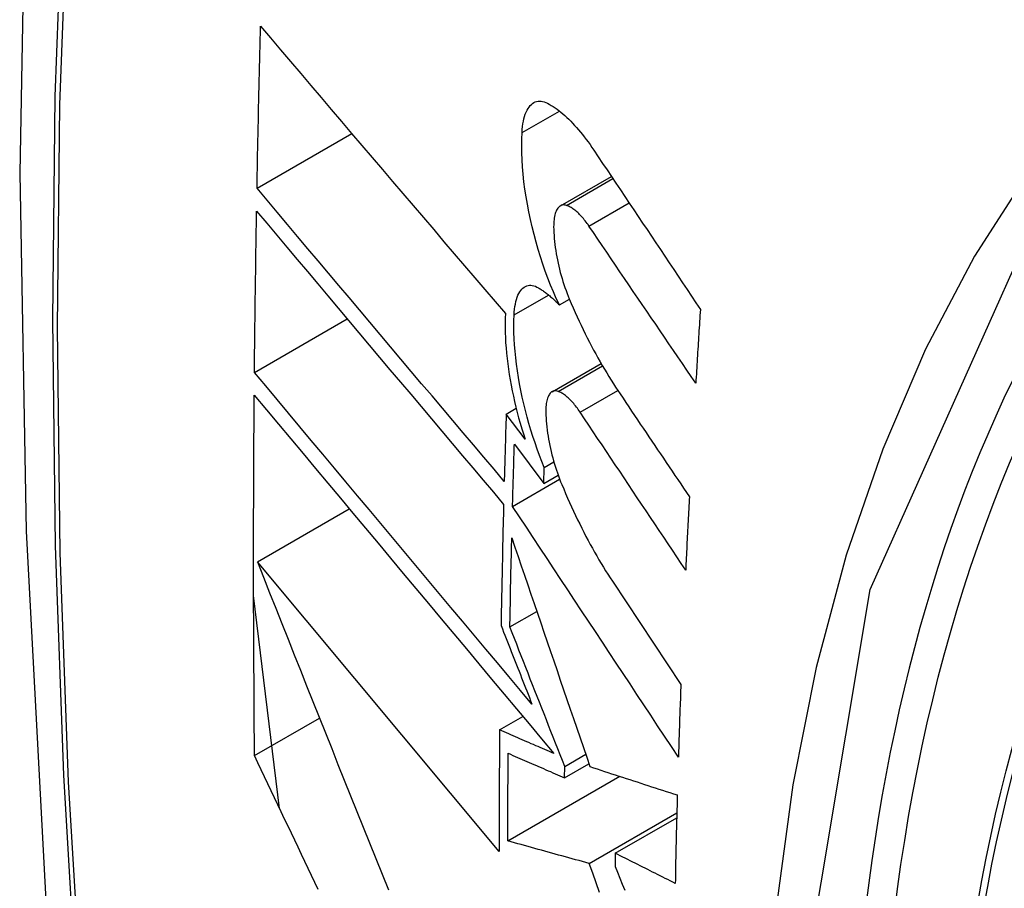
# Model space of a CAD drawing. Header units: inches. Extents: x 532.4 to 626.5, y 208.9 to 290.2.
# Tile 77 of 122: x 577.361 to 577.485, y 256.524 to 256.634. Entities that reach past the tile are written whole.
import ezdxf

# ---------------------------------------------------------------- set-up
doc = ezdxf.new("R2010")
doc.units = ezdxf.units.IN
doc.header["$MEASUREMENT"] = 0
doc.layers.add('Visible Edges(ANSI)', color=7, linetype='Continuous', lineweight=25)
doc.layers.add('Visible Tangent Edges(ANSI)', color=7, linetype='Continuous', lineweight=25)

msp = doc.modelspace()

# ---------------------------------------------------------------- linework, layer by layer
at = {"layer": 'Visible Edges(ANSI)'}
for p, q in [((577.39113, 256.61238), (577.40309, 256.61929)), ((577.42939, 256.61017), (577.43582, 256.61388)), ((577.42926, 256.59766), (577.43052, 256.59839)), ((577.39081, 256.58913), (577.40251, 256.59589)), ((577.42835, 256.58671), (577.43452, 256.59027)), ((577.42256, 256.58389), (577.42381, 256.58461)), ((577.42493, 256.58071), (577.42256, 256.58389)), ((577.42359, 256.58009), (577.42729, 256.57513)), ((577.42735, 256.57714), (577.42857, 256.57784)), ((577.42729, 256.57513), (577.42735, 256.57714)), ((577.42729, 256.57513), (577.42911, 256.57618)), ((577.42336, 256.57223), (577.4293, 256.57566)), ((577.39118, 256.56522), (577.40276, 256.57191)), ((577.42166, 256.52867), (577.39118, 256.56522)), ((577.43595, 256.56278), (577.44459, 256.54976)), ((577.39398, 256.53409), (577.3907, 256.56098)), ((577.42302, 256.55701), (577.42642, 256.55897)), ((577.39082, 256.54077), (577.39902, 256.5455)), ((577.42173, 256.54402), (577.42467, 256.54571)), ((577.42994, 256.53941), (577.43259, 256.54094)), ((577.42992, 256.53797), (577.43299, 256.53975)), ((577.42992, 256.53797), (577.42994, 256.53941)), ((577.42276, 256.53001), (577.43687, 256.53816)), ((577.43303, 256.52717), (577.44407, 256.53354)), ((577.43631, 256.52845), (577.44406, 256.53292)), ((577.43631, 256.52845), (577.43629, 256.5268))]:
    msp.add_line(p, q, dxfattribs=at)
at = {"layer": 'Visible Edges(ANSI)', "flags": 128}
for points in [[(577.41524, 256.94646), (577.4024, 256.9084), (577.39134, 256.86922), (577.38204, 256.82898), (577.37448, 256.78776), (577.36864, 256.74563), (577.36449, 256.70263), (577.36202, 256.65883), (577.3612, 256.61431), (577.36201, 256.56911), (577.36444, 256.5233), (577.36846, 256.47695), (577.37405, 256.43011), (577.3812, 256.38286), (577.38988, 256.33526), (577.40007, 256.28739), (577.41175, 256.2393)], [(577.39113, 256.61238), (577.39114, 256.61324), (577.39116, 256.61409), (577.39117, 256.61494), (577.39119, 256.61579), (577.39121, 256.61664), (577.39122, 256.61749), (577.39124, 256.61835), (577.39126, 256.6192), (577.39128, 256.62005), (577.3913, 256.6209), (577.39131, 256.62176), (577.39133, 256.62261), (577.39135, 256.62346), (577.39137, 256.62432), (577.39139, 256.62517), (577.39141, 256.62602), (577.39143, 256.62688), (577.39145, 256.62773), (577.39147, 256.62858), (577.39149, 256.62944), (577.39151, 256.63029), (577.39153, 256.63114), (577.39155, 256.632), (577.39158, 256.63285)], [(577.39158, 256.63285), (577.39284, 256.63136), (577.3941, 256.62987), (577.39537, 256.62837), (577.39665, 256.62687), (577.39793, 256.62536), (577.39921, 256.62386), (577.40049, 256.62234), (577.40178, 256.62083), (577.40306, 256.61931), (577.40435, 256.6178), (577.40565, 256.61628), (577.40694, 256.61476), (577.40823, 256.61324), (577.40953, 256.61172), (577.41082, 256.6102), (577.41212, 256.60868), (577.41342, 256.60716), (577.41471, 256.60564), (577.416, 256.60412), (577.4173, 256.60261), (577.41859, 256.6011), (577.41988, 256.59959), (577.42117, 256.59809), (577.42245, 256.59658)], [(577.42456, 256.61942), (577.42458, 256.6198), (577.42462, 256.62016), (577.42467, 256.62051), (577.42473, 256.62084), (577.4248, 256.62116), (577.42488, 256.62145), (577.42497, 256.62173), (577.42507, 256.62199), (577.42519, 256.62223), (577.42531, 256.62244), (577.42544, 256.62264), (577.42558, 256.62281), (577.42573, 256.62296), (577.42588, 256.62309), (577.42604, 256.6232), (577.42621, 256.62328), (577.42639, 256.62334), (577.42657, 256.62337), (577.42676, 256.62339), (577.42695, 256.62338), (577.42714, 256.62335), (577.42734, 256.62329), (577.42754, 256.62322), (577.42775, 256.62312)], [(577.42775, 256.62312), (577.42799, 256.62298), (577.42824, 256.62284), (577.42848, 256.62269), (577.42872, 256.62252), (577.42897, 256.62235), (577.42922, 256.62216), (577.42946, 256.62197), (577.42971, 256.62176), (577.42996, 256.62155), (577.4302, 256.62132), (577.43045, 256.62109), (577.4307, 256.62084), (577.43094, 256.62059), (577.43119, 256.62032), (577.43144, 256.62005), (577.43168, 256.61977), (577.43193, 256.61948), (577.43217, 256.61918), (577.43241, 256.61887), (577.43265, 256.61855), (577.43289, 256.61823), (577.43313, 256.6179), (577.43337, 256.61755), (577.43361, 256.6172)], [(577.42926, 256.59766), (577.42888, 256.59847), (577.42852, 256.5993), (577.42816, 256.60015), (577.42782, 256.60103), (577.42749, 256.60192), (577.42718, 256.60282), (577.42688, 256.60374), (577.42659, 256.60466), (577.42632, 256.6056), (577.42607, 256.60655), (577.42583, 256.6075), (577.42561, 256.60846), (577.42541, 256.60941), (577.42523, 256.61037), (577.42507, 256.61132), (577.42492, 256.61227), (577.4248, 256.61321), (577.4247, 256.61415), (577.42462, 256.61507), (577.42457, 256.61597), (577.42453, 256.61686), (577.42452, 256.61773), (577.42452, 256.61859), (577.42456, 256.61942)], [(577.43361, 256.6172), (577.43417, 256.61637), (577.43472, 256.61553), (577.43528, 256.61469), (577.43584, 256.61386), (577.4364, 256.61302), (577.43696, 256.61218), (577.43752, 256.61135), (577.43808, 256.61051), (577.43864, 256.60967), (577.4392, 256.60883), (577.43976, 256.60799), (577.44032, 256.60716), (577.44088, 256.60632), (577.44144, 256.60548), (577.442, 256.60464), (577.44256, 256.6038), (577.44312, 256.60296), (577.44368, 256.60213), (577.44424, 256.60129), (577.44481, 256.60045), (577.44537, 256.59961), (577.44593, 256.59878), (577.44649, 256.59794), (577.44705, 256.5971)], [(577.42231, 256.57538), (577.42102, 256.57691), (577.41972, 256.57844), (577.41842, 256.57998), (577.41712, 256.58153), (577.41581, 256.58307), (577.41451, 256.58462), (577.4132, 256.58617), (577.41189, 256.58772), (577.41058, 256.58927), (577.40927, 256.59082), (577.40796, 256.59238), (577.40665, 256.59393), (577.40535, 256.59548), (577.40404, 256.59703), (577.40274, 256.59858), (577.40143, 256.60013), (577.40013, 256.60168), (577.39884, 256.60322), (577.39754, 256.60476), (577.39625, 256.60629), (577.39496, 256.60782), (577.39368, 256.60935), (577.3924, 256.61087), (577.39113, 256.61238)], [(577.43017, 256.61022), (577.43005, 256.61025), (577.42994, 256.61027), (577.42983, 256.61028), (577.42972, 256.61028), (577.42961, 256.61026), (577.42951, 256.61023), (577.42941, 256.61018), (577.42932, 256.61012), (577.42923, 256.61005), (577.42914, 256.60996), (577.42906, 256.60986), (577.42899, 256.60975), (577.42891, 256.60963), (577.42885, 256.60949), (577.42879, 256.60934), (577.42874, 256.60918), (577.42869, 256.60901), (577.42865, 256.60882), (577.42862, 256.60863), (577.42859, 256.60843), (577.42857, 256.60821), (577.42855, 256.60799), (577.42855, 256.60777), (577.42854, 256.60753)], [(577.43299, 256.60762), (577.43288, 256.60779), (577.43276, 256.60795), (577.43264, 256.60811), (577.43253, 256.60826), (577.43241, 256.60841), (577.43229, 256.60855), (577.43217, 256.60869), (577.43205, 256.60882), (577.43194, 256.60895), (577.43182, 256.60908), (577.4317, 256.60919), (577.43158, 256.60931), (577.43146, 256.60941), (577.43134, 256.60952), (577.43122, 256.60961), (577.4311, 256.6097), (577.43098, 256.60979), (577.43086, 256.60987), (577.43075, 256.60994), (577.43063, 256.61001), (577.43051, 256.61007), (577.4304, 256.61012), (577.43028, 256.61017), (577.43017, 256.61022)], [(577.39081, 256.58913), (577.39081, 256.58998), (577.39082, 256.59083), (577.39083, 256.59167), (577.39084, 256.59252), (577.39085, 256.59337), (577.39086, 256.59422), (577.39087, 256.59507), (577.39088, 256.59591), (577.39089, 256.59676), (577.3909, 256.59761), (577.39091, 256.59846), (577.39092, 256.59931), (577.39093, 256.60016), (577.39094, 256.601), (577.39096, 256.60185), (577.39097, 256.6027), (577.39098, 256.60355), (577.39099, 256.6044), (577.39101, 256.60525), (577.39102, 256.6061), (577.39103, 256.60695), (577.39105, 256.6078), (577.39106, 256.60865), (577.39108, 256.6095)], [(577.39108, 256.6095), (577.39235, 256.60798), (577.39363, 256.60646), (577.39491, 256.60493), (577.39619, 256.6034), (577.39749, 256.60187), (577.39878, 256.60033), (577.40008, 256.59879), (577.40138, 256.59724), (577.40268, 256.59569), (577.40398, 256.59414), (577.40529, 256.59259), (577.40659, 256.59104), (577.4079, 256.58948), (577.40921, 256.58793), (577.41052, 256.58638), (577.41182, 256.58482), (577.41313, 256.58327), (577.41444, 256.58172), (577.41574, 256.58017), (577.41704, 256.57863), (577.41835, 256.57708), (577.41964, 256.57554), (577.42094, 256.57401), (577.42223, 256.57247)], [(577.42854, 256.60753), (577.42855, 256.60717), (577.42857, 256.6068), (577.42859, 256.60643), (577.42862, 256.60606), (577.42866, 256.60568), (577.4287, 256.60529), (577.42875, 256.6049), (577.42881, 256.60451), (577.42887, 256.60412), (577.42894, 256.60373), (577.42902, 256.60333), (577.4291, 256.60294), (577.42919, 256.60255), (577.42928, 256.60216), (577.42938, 256.60176), (577.42949, 256.60138), (577.4296, 256.60099), (577.42972, 256.60061), (577.42984, 256.60023), (577.42996, 256.59986), (577.4301, 256.59949), (577.43023, 256.59912), (577.43037, 256.59876), (577.43051, 256.59841)], [(577.44647, 256.58779), (577.4459, 256.58861), (577.44534, 256.58944), (577.44478, 256.59026), (577.44422, 256.59109), (577.44366, 256.59192), (577.44309, 256.59274), (577.44253, 256.59357), (577.44197, 256.5944), (577.44141, 256.59522), (577.44084, 256.59605), (577.44028, 256.59688), (577.43972, 256.59771), (577.43916, 256.59853), (577.43859, 256.59936), (577.43803, 256.60019), (577.43747, 256.60101), (577.43691, 256.60184), (577.43635, 256.60267), (577.43579, 256.60349), (577.43523, 256.60432), (577.43467, 256.60515), (577.43411, 256.60597), (577.43355, 256.6068), (577.43299, 256.60762)], [(577.42355, 256.59639), (577.42358, 256.59676), (577.42361, 256.59711), (577.42365, 256.59745), (577.42371, 256.59777), (577.42378, 256.59808), (577.42385, 256.59836), (577.42394, 256.59863), (577.42404, 256.59888), (577.42415, 256.5991), (577.42427, 256.59931), (577.42439, 256.59949), (577.42453, 256.59965), (577.42467, 256.59979), (577.42482, 256.59991), (577.42498, 256.6), (577.42514, 256.60007), (577.42531, 256.60012), (577.42549, 256.60014), (577.42567, 256.60014), (577.42585, 256.60012), (577.42604, 256.60008), (577.42624, 256.60001), (577.42643, 256.59992), (577.42663, 256.59981)], [(577.42663, 256.59981), (577.42674, 256.59975), (577.42685, 256.59968), (577.42695, 256.59961), (577.42706, 256.59954), (577.42717, 256.59946), (577.42728, 256.59939), (577.42739, 256.59931), (577.4275, 256.59923), (577.42761, 256.59914), (577.42772, 256.59906), (577.42783, 256.59897), (577.42794, 256.59888), (577.42805, 256.59879), (577.42816, 256.5987), (577.42827, 256.5986), (577.42838, 256.59851), (577.42849, 256.59841), (577.4286, 256.59831), (577.42871, 256.5982), (577.42882, 256.5981), (577.42893, 256.59799), (577.42904, 256.59788), (577.42915, 256.59777), (577.42926, 256.59766)], [(577.43051, 256.59841), (577.43076, 256.59784), (577.431, 256.59728), (577.43125, 256.59672), (577.4315, 256.59617), (577.43175, 256.59563), (577.43201, 256.59509), (577.43226, 256.59455), (577.43252, 256.59402), (577.43279, 256.5935), (577.43305, 256.59298), (577.43331, 256.59247), (577.43358, 256.59197), (577.43385, 256.59147), (577.43412, 256.59097), (577.4344, 256.59049), (577.43467, 256.59001), (577.43495, 256.58954), (577.43523, 256.58907), (577.43551, 256.58861), (577.43579, 256.58816), (577.43607, 256.58771), (577.43636, 256.58727), (577.43664, 256.58684), (577.43693, 256.58642)], [(577.42245, 256.59658), (577.42243, 256.596), (577.42242, 256.5954), (577.42242, 256.59478), (577.42243, 256.59416), (577.42245, 256.59352), (577.42249, 256.59288), (577.42254, 256.59223), (577.4226, 256.59157), (577.42267, 256.59091), (577.42275, 256.59024), (577.42284, 256.58956), (577.42294, 256.58889), (577.42305, 256.5882), (577.42318, 256.58752), (577.42331, 256.58683), (577.42346, 256.58614), (577.42361, 256.58545), (577.42377, 256.58476), (577.42394, 256.58408), (577.42412, 256.5834), (577.42431, 256.58272), (577.42451, 256.58204), (577.42472, 256.58137), (577.42493, 256.58071)], [(577.42735, 256.57714), (577.42705, 256.5779), (577.42675, 256.57867), (577.42646, 256.57945), (577.42619, 256.58024), (577.42592, 256.58104), (577.42567, 256.58186), (577.42543, 256.58268), (577.4252, 256.5835), (577.42498, 256.58434), (577.42477, 256.58517), (577.42458, 256.58601), (577.42441, 256.58685), (577.42425, 256.58769), (577.4241, 256.58852), (577.42397, 256.58936), (577.42386, 256.59018), (577.42376, 256.591), (577.42368, 256.59181), (577.42362, 256.59261), (577.42357, 256.59339), (577.42354, 256.59417), (577.42353, 256.59492), (577.42353, 256.59566), (577.42355, 256.59639)], [(577.44705, 256.5971), (577.44702, 256.59672), (577.447, 256.59633), (577.44697, 256.59594), (577.44695, 256.59555), (577.44692, 256.59516), (577.4469, 256.59477), (577.44687, 256.59438), (577.44685, 256.594), (577.44683, 256.59361), (577.4468, 256.59322), (577.44678, 256.59283), (577.44675, 256.59244), (577.44673, 256.59206), (577.4467, 256.59167), (577.44668, 256.59128), (577.44666, 256.59089), (577.44663, 256.5905), (577.44661, 256.59011), (577.44658, 256.58973), (577.44656, 256.58934), (577.44654, 256.58895), (577.44651, 256.58856), (577.44649, 256.58817), (577.44647, 256.58779)], [(577.4258, 256.54728), (577.42435, 256.54901), (577.4229, 256.55075), (577.42145, 256.55249), (577.41998, 256.55423), (577.41852, 256.55598), (577.41705, 256.55774), (577.41558, 256.55949), (577.41411, 256.56125), (577.41264, 256.56301), (577.41117, 256.56478), (577.40969, 256.56654), (577.40822, 256.5683), (577.40675, 256.57006), (577.40528, 256.57182), (577.40381, 256.57357), (577.40235, 256.57532), (577.40089, 256.57707), (577.39943, 256.57881), (577.39798, 256.58055), (577.39653, 256.58228), (577.39509, 256.58401), (577.39365, 256.58572), (577.39223, 256.58743), (577.39081, 256.58913)], [(577.39082, 256.54077), (577.3908, 256.54265), (577.39079, 256.54454), (577.39077, 256.54643), (577.39076, 256.54831), (577.39075, 256.5502), (577.39073, 256.55209), (577.39072, 256.55398), (577.39072, 256.55588), (577.39071, 256.55777), (577.3907, 256.55966), (577.3907, 256.56156), (577.3907, 256.56345), (577.3907, 256.56535), (577.3907, 256.56725), (577.3907, 256.56914), (577.3907, 256.57104), (577.39071, 256.57294), (577.39071, 256.57484), (577.39072, 256.57674), (577.39073, 256.57864), (577.39074, 256.58055), (577.39075, 256.58245), (577.39077, 256.58436), (577.39078, 256.58626)], [(577.39078, 256.58626), (577.39231, 256.58443), (577.39384, 256.5826), (577.39539, 256.58075), (577.39694, 256.57889), (577.3985, 256.57702), (577.40007, 256.57515), (577.40164, 256.57326), (577.40322, 256.57137), (577.4048, 256.56948), (577.40639, 256.56758), (577.40798, 256.56568), (577.40957, 256.56377), (577.41116, 256.56187), (577.41275, 256.55996), (577.41435, 256.55805), (577.41594, 256.55615), (577.41753, 256.55424), (577.41912, 256.55234), (577.42071, 256.55044), (577.42229, 256.54855), (577.42387, 256.54666), (577.42544, 256.54478), (577.42701, 256.54291), (577.42857, 256.54104)], [(577.4291, 256.58675), (577.42899, 256.58678), (577.42888, 256.58681), (577.42877, 256.58682), (577.42867, 256.58681), (577.42856, 256.5868), (577.42846, 256.58677), (577.42837, 256.58672), (577.42828, 256.58667), (577.42819, 256.58659), (577.42811, 256.58651), (577.42803, 256.58641), (577.42796, 256.5863), (577.42789, 256.58618), (577.42783, 256.58605), (577.42777, 256.5859), (577.42772, 256.58574), (577.42768, 256.58557), (577.42764, 256.58539), (577.42761, 256.5852), (577.42758, 256.58499), (577.42756, 256.58478), (577.42755, 256.58457), (577.42755, 256.58434), (577.42755, 256.58411)], [(577.43188, 256.58412), (577.43177, 256.58429), (577.43165, 256.58445), (577.43154, 256.58461), (577.43142, 256.58477), (577.43131, 256.58492), (577.43119, 256.58506), (577.43107, 256.5852), (577.43096, 256.58533), (577.43084, 256.58546), (577.43072, 256.58559), (577.4306, 256.58571), (577.43049, 256.58582), (577.43037, 256.58593), (577.43025, 256.58603), (577.43014, 256.58613), (577.43002, 256.58622), (577.4299, 256.58631), (577.42979, 256.58639), (577.42967, 256.58646), (577.42956, 256.58653), (577.42944, 256.58659), (577.42933, 256.58665), (577.42922, 256.5867), (577.4291, 256.58675)], [(577.43693, 256.58642), (577.4373, 256.58588), (577.43766, 256.58534), (577.43802, 256.5848), (577.43838, 256.58426), (577.43875, 256.58372), (577.43911, 256.58317), (577.43947, 256.58263), (577.43984, 256.58209), (577.4402, 256.58155), (577.44056, 256.58101), (577.44093, 256.58047), (577.44129, 256.57993), (577.44166, 256.57939), (577.44202, 256.57885), (577.44238, 256.57831), (577.44275, 256.57777), (577.44311, 256.57723), (577.44347, 256.57669), (577.44384, 256.57615), (577.4442, 256.57561), (577.44457, 256.57506), (577.44493, 256.57452), (577.44529, 256.57398), (577.44566, 256.57344)], [(577.42256, 256.58389), (577.42255, 256.58353), (577.42254, 256.58318), (577.42253, 256.58282), (577.42252, 256.58247), (577.4225, 256.58211), (577.42249, 256.58176), (577.42248, 256.5814), (577.42247, 256.58105), (577.42246, 256.58069), (577.42245, 256.58034), (577.42244, 256.57999), (577.42243, 256.57963), (577.42242, 256.57928), (577.42241, 256.57892), (577.4224, 256.57857), (577.42239, 256.57821), (577.42238, 256.57786), (577.42237, 256.5775), (577.42236, 256.57715), (577.42235, 256.57679), (577.42234, 256.57644), (577.42233, 256.57608), (577.42232, 256.57573), (577.42231, 256.57538)], [(577.42755, 256.58411), (577.42756, 256.58375), (577.42758, 256.58338), (577.4276, 256.58301), (577.42764, 256.58264), (577.42768, 256.58226), (577.42772, 256.58187), (577.42777, 256.58149), (577.42783, 256.5811), (577.4279, 256.58071), (577.42797, 256.58032), (577.42805, 256.57992), (577.42814, 256.57953), (577.42823, 256.57914), (577.42832, 256.57875), (577.42843, 256.57835), (577.42853, 256.57797), (577.42865, 256.57758), (577.42876, 256.5772), (577.42889, 256.57682), (577.42901, 256.57645), (577.42915, 256.57608), (577.42928, 256.57571), (577.42942, 256.57535), (577.42957, 256.575)], [(577.4452, 256.5642), (577.44464, 256.56503), (577.44409, 256.56586), (577.44353, 256.56669), (577.44298, 256.56752), (577.44242, 256.56835), (577.44187, 256.56918), (577.44131, 256.57001), (577.44076, 256.57084), (577.4402, 256.57167), (577.43964, 256.5725), (577.43909, 256.57333), (577.43853, 256.57416), (577.43798, 256.57499), (577.43742, 256.57583), (577.43687, 256.57666), (577.43631, 256.57749), (577.43576, 256.57832), (577.4352, 256.57915), (577.43465, 256.57998), (577.43409, 256.58081), (577.43354, 256.58164), (577.43299, 256.58247), (577.43243, 256.58329), (577.43188, 256.58412)], [(577.42336, 256.57223), (577.42337, 256.57255), (577.42338, 256.57288), (577.42339, 256.57321), (577.4234, 256.57354), (577.42341, 256.57386), (577.42341, 256.57419), (577.42342, 256.57452), (577.42343, 256.57485), (577.42344, 256.57518), (577.42345, 256.5755), (577.42346, 256.57583), (577.42347, 256.57616), (577.42348, 256.57649), (577.42349, 256.57681), (577.4235, 256.57714), (577.42351, 256.57747), (577.42352, 256.5778), (577.42353, 256.57813), (577.42354, 256.57845), (577.42355, 256.57878), (577.42356, 256.57911), (577.42357, 256.57944), (577.42358, 256.57977), (577.42359, 256.58009)], [(577.42957, 256.575), (577.42981, 256.57443), (577.43005, 256.57386), (577.4303, 256.57329), (577.43055, 256.57273), (577.4308, 256.57217), (577.43105, 256.57163), (577.43131, 256.57108), (577.43157, 256.57054), (577.43183, 256.57001), (577.43209, 256.56949), (577.43235, 256.56896), (577.43262, 256.56845), (577.43289, 256.56794), (577.43316, 256.56744), (577.43343, 256.56694), (577.4337, 256.56645), (577.43398, 256.56597), (577.43426, 256.5655), (577.43454, 256.56503), (577.43481, 256.56456), (577.4351, 256.56411), (577.43538, 256.56366), (577.43566, 256.56322), (577.43595, 256.56278)], [(577.42223, 256.57247), (577.42222, 256.57184), (577.4222, 256.5712), (577.42219, 256.57056), (577.42217, 256.56992), (577.42215, 256.56929), (577.42214, 256.56865), (577.42213, 256.56801), (577.42211, 256.56738), (577.4221, 256.56674), (577.42208, 256.5661), (577.42207, 256.56547), (577.42205, 256.56483), (577.42204, 256.56419), (577.42203, 256.56356), (577.42201, 256.56292), (577.422, 256.56228), (577.42199, 256.56165), (577.42198, 256.56101), (577.42196, 256.56037), (577.42195, 256.55974), (577.42194, 256.5591), (577.42193, 256.55847), (577.42192, 256.55783), (577.42191, 256.55719)], [(577.44566, 256.57344), (577.44564, 256.57306), (577.44562, 256.57267), (577.4456, 256.57229), (577.44558, 256.5719), (577.44556, 256.57152), (577.44554, 256.57113), (577.44552, 256.57074), (577.4455, 256.57036), (577.44548, 256.56997), (577.44546, 256.56959), (577.44544, 256.5692), (577.44542, 256.56882), (577.4454, 256.56843), (577.44538, 256.56805), (577.44536, 256.56766), (577.44534, 256.56728), (577.44532, 256.56689), (577.44531, 256.56651), (577.44529, 256.56612), (577.44527, 256.56574), (577.44525, 256.56535), (577.44523, 256.56497), (577.44521, 256.56458), (577.4452, 256.5642)], [(577.44427, 256.5406), (577.4434, 256.54191), (577.44253, 256.54323), (577.44166, 256.54454), (577.44079, 256.54586), (577.43992, 256.54718), (577.43905, 256.5485), (577.43818, 256.54982), (577.4373, 256.55114), (577.43643, 256.55246), (577.43556, 256.55378), (577.43469, 256.5551), (577.43381, 256.55642), (577.43294, 256.55774), (577.43207, 256.55906), (577.43119, 256.56038), (577.43032, 256.5617), (577.42945, 256.56302), (577.42858, 256.56434), (577.42771, 256.56565), (577.42684, 256.56697), (577.42597, 256.56829), (577.4251, 256.5696), (577.42423, 256.57091), (577.42336, 256.57223)], [(577.42302, 256.55701), (577.42303, 256.55748), (577.42304, 256.55795), (577.42305, 256.55842), (577.42306, 256.55888), (577.42307, 256.55935), (577.42308, 256.55982), (577.42308, 256.56029), (577.42309, 256.56076), (577.4231, 256.56123), (577.42311, 256.5617), (577.42312, 256.56217), (577.42313, 256.56264), (577.42314, 256.56311), (577.42315, 256.56358), (577.42316, 256.56404), (577.42317, 256.56451), (577.42318, 256.56498), (577.42319, 256.56545), (577.42321, 256.56592), (577.42322, 256.56639), (577.42323, 256.56686), (577.42324, 256.56733), (577.42325, 256.5678), (577.42326, 256.56827)], [(577.42326, 256.56827), (577.42366, 256.56709), (577.42406, 256.56591), (577.42446, 256.56473), (577.42487, 256.56354), (577.42527, 256.56235), (577.42568, 256.56115), (577.42609, 256.55996), (577.4265, 256.55876), (577.42691, 256.55755), (577.42732, 256.55635), (577.42773, 256.55514), (577.42814, 256.55393), (577.42856, 256.55272), (577.42897, 256.55151), (577.42938, 256.55029), (577.4298, 256.54908), (577.43021, 256.54787), (577.43063, 256.54665), (577.43104, 256.54544), (577.43146, 256.54423), (577.43188, 256.54301), (577.43229, 256.5418), (577.43271, 256.54059), (577.43312, 256.53938)], [(577.39118, 256.56522), (577.39194, 256.56328), (577.39271, 256.56134), (577.39349, 256.55939), (577.39426, 256.55743), (577.39504, 256.55547), (577.39582, 256.55351), (577.39661, 256.55154), (577.39739, 256.54957), (577.39818, 256.54759), (577.39897, 256.54562), (577.39976, 256.54364), (577.40055, 256.54166), (577.40134, 256.53967), (577.40214, 256.53769), (577.40293, 256.53571), (577.40373, 256.53372), (577.40452, 256.53174), (577.40532, 256.52976), (577.40612, 256.52778), (577.40691, 256.5258), (577.40771, 256.52382)], [(577.42191, 256.55719), (577.42207, 256.55678), (577.42223, 256.55637), (577.42239, 256.55596), (577.42255, 256.55555), (577.42272, 256.55514), (577.42288, 256.55472), (577.42304, 256.55431), (577.4232, 256.5539), (577.42336, 256.55348), (577.42353, 256.55307), (577.42369, 256.55266), (577.42385, 256.55225), (577.42401, 256.55183), (577.42418, 256.55142), (577.42434, 256.55101), (577.4245, 256.55059), (577.42466, 256.55018), (577.42483, 256.54977), (577.42499, 256.54935), (577.42515, 256.54894), (577.42531, 256.54852), (577.42548, 256.54811), (577.42564, 256.5477), (577.4258, 256.54728)], [(577.42994, 256.53941), (577.42965, 256.54015), (577.42936, 256.54088), (577.42907, 256.54162), (577.42878, 256.54235), (577.42849, 256.54309), (577.4282, 256.54383), (577.42791, 256.54456), (577.42762, 256.5453), (577.42733, 256.54603), (577.42704, 256.54677), (577.42675, 256.5475), (577.42646, 256.54824), (577.42618, 256.54897), (577.42589, 256.54971), (577.4256, 256.55044), (577.42531, 256.55117), (577.42502, 256.55191), (577.42474, 256.55264), (577.42445, 256.55337), (577.42416, 256.5541), (577.42388, 256.55483), (577.42359, 256.55556), (577.42331, 256.55628), (577.42302, 256.55701)], [(577.44459, 256.54976), (577.44457, 256.54938), (577.44456, 256.54899), (577.44454, 256.54861), (577.44453, 256.54823), (577.44452, 256.54785), (577.4445, 256.54747), (577.44449, 256.54708), (577.44447, 256.5467), (577.44446, 256.54632), (577.44445, 256.54594), (577.44443, 256.54555), (577.44442, 256.54517), (577.44441, 256.54479), (577.4444, 256.54441), (577.44438, 256.54403), (577.44437, 256.54365), (577.44436, 256.54327), (577.44435, 256.54288), (577.44433, 256.5425), (577.44432, 256.54212), (577.44431, 256.54174), (577.4443, 256.54136), (577.44428, 256.54098), (577.44427, 256.5406)], [(577.42173, 256.54402), (577.42173, 256.54338), (577.42172, 256.54273), (577.42172, 256.54209), (577.42171, 256.54145), (577.42171, 256.54081), (577.4217, 256.54017), (577.4217, 256.53953), (577.42169, 256.53889), (577.42169, 256.53825), (577.42169, 256.53761), (577.42168, 256.53697), (577.42168, 256.53633), (577.42168, 256.53569), (577.42168, 256.53505), (577.42167, 256.53441), (577.42167, 256.53377), (577.42167, 256.53314), (577.42167, 256.5325), (577.42167, 256.53186), (577.42166, 256.53122), (577.42166, 256.53058), (577.42166, 256.52994), (577.42166, 256.5293), (577.42166, 256.52867)], [(577.42857, 256.54104), (577.42828, 256.54117), (577.428, 256.54129), (577.42771, 256.54142), (577.42743, 256.54154), (577.42714, 256.54166), (577.42686, 256.54179), (577.42657, 256.54191), (577.42629, 256.54203), (577.426, 256.54216), (577.42572, 256.54228), (577.42543, 256.54241), (577.42515, 256.54253), (577.42486, 256.54265), (577.42458, 256.54278), (577.42429, 256.5429), (577.42401, 256.54303), (577.42372, 256.54315), (577.42344, 256.54327), (577.42315, 256.5434), (577.42287, 256.54352), (577.42259, 256.54365), (577.4223, 256.54377), (577.42202, 256.54389), (577.42173, 256.54402)], [(577.39885, 256.52386), (577.39842, 256.52475), (577.398, 256.52564), (577.39758, 256.52653), (577.39715, 256.52742), (577.39673, 256.52831), (577.39631, 256.5292), (577.39588, 256.53009), (577.39546, 256.53098), (577.39504, 256.53187), (577.39461, 256.53277), (577.39419, 256.53366), (577.39377, 256.53455), (577.39335, 256.53544), (577.39293, 256.53632), (577.3925, 256.53721), (577.39208, 256.5381), (577.39166, 256.53899), (577.39124, 256.53988), (577.39082, 256.54077)], [(577.42276, 256.53001), (577.42276, 256.53047), (577.42276, 256.53093), (577.42276, 256.53139), (577.42276, 256.53185), (577.42276, 256.53231), (577.42276, 256.53277), (577.42277, 256.53323), (577.42277, 256.53369), (577.42277, 256.53415), (577.42277, 256.53461), (577.42277, 256.53507), (577.42278, 256.53553), (577.42278, 256.53599), (577.42278, 256.53646), (577.42278, 256.53692), (577.42279, 256.53738), (577.42279, 256.53784), (577.42279, 256.5383), (577.42279, 256.53876), (577.4228, 256.53922), (577.4228, 256.53968), (577.4228, 256.54014), (577.42281, 256.54061), (577.42281, 256.54107)], [(577.42281, 256.54107), (577.42311, 256.54094), (577.4234, 256.54081), (577.4237, 256.54068), (577.42399, 256.54055), (577.42429, 256.54042), (577.42458, 256.54029), (577.42488, 256.54016), (577.42517, 256.54004), (577.42547, 256.53991), (577.42576, 256.53978), (577.42606, 256.53965), (577.42636, 256.53952), (577.42665, 256.53939), (577.42695, 256.53926), (577.42725, 256.53913), (577.42754, 256.539), (577.42784, 256.53887), (577.42814, 256.53875), (577.42843, 256.53862), (577.42873, 256.53849), (577.42903, 256.53836), (577.42932, 256.53823), (577.42962, 256.5381), (577.42992, 256.53797)], [(577.43312, 256.53938), (577.43357, 256.53924), (577.43403, 256.53909), (577.43448, 256.53894), (577.43494, 256.53879), (577.43539, 256.53864), (577.43585, 256.53849), (577.43631, 256.53834), (577.43676, 256.53819), (577.43722, 256.53804), (577.43768, 256.53789), (577.43814, 256.53775), (577.4386, 256.5376), (577.43906, 256.53745), (577.43952, 256.5373), (577.43998, 256.53715), (577.44044, 256.537), (577.4409, 256.53685), (577.44136, 256.53671), (577.44182, 256.53656), (577.44228, 256.53641), (577.44275, 256.53626), (577.44321, 256.53612), (577.44367, 256.53597), (577.44413, 256.53582)], [(577.44413, 256.53582), (577.44412, 256.53536), (577.44411, 256.53489), (577.4441, 256.53442), (577.44408, 256.53396), (577.44407, 256.53349), (577.44406, 256.53302), (577.44405, 256.53256), (577.44404, 256.53209), (577.44403, 256.53163), (577.44401, 256.53116), (577.444, 256.5307), (577.44399, 256.53023), (577.44398, 256.52976), (577.44397, 256.5293), (577.44396, 256.52883), (577.44395, 256.52837), (577.44394, 256.5279), (577.44393, 256.52744), (577.44392, 256.52697), (577.44391, 256.52651), (577.4439, 256.52605), (577.44389, 256.52558), (577.44389, 256.52512), (577.44388, 256.52465)], [(577.43303, 256.52717), (577.4326, 256.52729), (577.43217, 256.5274), (577.43174, 256.52752), (577.43131, 256.52764), (577.43088, 256.52776), (577.43045, 256.52788), (577.43002, 256.528), (577.42959, 256.52811), (577.42916, 256.52823), (577.42873, 256.52835), (577.4283, 256.52847), (577.42787, 256.52859), (577.42744, 256.52871), (577.42702, 256.52883), (577.42659, 256.52894), (577.42616, 256.52906), (577.42573, 256.52918), (577.42531, 256.5293), (577.42488, 256.52942), (577.42445, 256.52954), (577.42403, 256.52966), (577.4236, 256.52978), (577.42318, 256.52989), (577.42276, 256.53001)], [(577.44388, 256.52465), (577.44356, 256.52481), (577.44324, 256.52497), (577.44293, 256.52513), (577.44261, 256.52528), (577.4423, 256.52544), (577.44198, 256.5256), (577.44166, 256.52576), (577.44135, 256.52592), (577.44103, 256.52607), (577.44071, 256.52623), (577.4404, 256.52639), (577.44008, 256.52655), (577.43977, 256.52671), (577.43945, 256.52687), (577.43914, 256.52702), (577.43882, 256.52718), (577.43851, 256.52734), (577.43819, 256.5275), (577.43788, 256.52766), (577.43756, 256.52782), (577.43725, 256.52797), (577.43694, 256.52813), (577.43662, 256.52829), (577.43631, 256.52845)], [(577.43434, 256.52351), (577.4339, 256.52473), (577.43347, 256.52595), (577.43303, 256.52717)], [(577.43629, 256.5268), (577.43659, 256.52605), (577.4369, 256.5253), (577.4372, 256.52454), (577.43751, 256.52379)]]:
    msp.add_lwpolyline(points, dxfattribs=at)
at = {"layer": 'Visible Edges(ANSI)'}
msp.add_ellipse((577.70833, 256.34379), major_axis=(-0.15994, 0.27703), ratio=0.57735, dxfattribs=at)
at = {"layer": 'Visible Tangent Edges(ANSI)'}
for p, q in [((577.42456, 256.61942), (577.42926, 256.62213)), ((577.43017, 256.61022), (577.43602, 256.6136)), ((577.43299, 256.60762), (577.43805, 256.61054)), ((577.42355, 256.59639), (577.42791, 256.5989)), ((577.4291, 256.58675), (577.43469, 256.58997)), ((577.43188, 256.58412), (577.43663, 256.58686))]:
    msp.add_line(p, q, dxfattribs=at)
at = {"layer": 'Visible Tangent Edges(ANSI)', "flags": 128}
for points in [[(577.39302, 256.83343), (577.38721, 256.80908), (577.38207, 256.78414), (577.37762, 256.75865), (577.37384, 256.73263), (577.37076, 256.70612), (577.36836, 256.67915), (577.36666, 256.65176), (577.36565, 256.62398), (577.36532, 256.59581), (577.36568, 256.56726), (577.36672, 256.53832), (577.36845, 256.50903), (577.37086, 256.47942), (577.37396, 256.44951), (577.37772, 256.41935), (577.38217, 256.38894), (577.38728, 256.35829), (577.39307, 256.32743), (577.39951, 256.2964), (577.40662, 256.2652), (577.41437, 256.23387)], [(577.41515, 256.23363), (577.40738, 256.26489), (577.40027, 256.29602), (577.3938, 256.32699), (577.388, 256.35778), (577.38287, 256.38837), (577.37841, 256.41873), (577.37463, 256.44884), (577.37152, 256.47869), (577.3691, 256.50825), (577.36736, 256.53748), (577.36631, 256.56635), (577.36595, 256.59483), (577.36628, 256.62293), (577.3673, 256.65063), (577.36901, 256.67793), (577.37142, 256.70481), (577.37451, 256.73122), (577.3783, 256.75713), (577.38278, 256.78251), (577.38793, 256.80732), (577.39375, 256.83155)], [(577.49893, 256.30658), (577.4748, 256.37566), (577.46135, 256.44325), (577.45921, 256.50632), (577.46846, 256.56174), (577.48875, 256.6072), (577.51901, 256.6404), (577.55795, 256.65987), (577.60392, 256.66485), (577.65459, 256.65507), (577.70771, 256.63102)], [(577.51363, 256.64153), (577.5046, 256.63355), (577.49624, 256.62458), (577.48858, 256.61466), (577.48164, 256.60381), (577.47546, 256.59207), (577.47005, 256.57947), (577.46544, 256.56606), (577.46166, 256.55191), (577.45871, 256.53707), (577.4566, 256.52158), (577.45533, 256.50547), (577.4549, 256.48879), (577.45533, 256.47157), (577.45662, 256.45393), (577.45875, 256.43592), (577.46171, 256.41762), (577.4655, 256.39907), (577.4701, 256.38034), (577.47549, 256.36148), (577.48167, 256.34255), (577.48861, 256.32363), (577.49627, 256.30483)]]:
    msp.add_lwpolyline(points, dxfattribs=at)
at = {"layer": 'Visible Tangent Edges(ANSI)'}
msp.add_ellipse((577.71082, 256.34523), major_axis=(-0.17318, 0.29996), ratio=0.57735, start_param=5.05527, end_param=10.652693, dxfattribs=at)
for centre, major_axis in [((577.71141, 256.34557), (0.17111, -0.29637)), ((577.70844, 256.34385), (-0.1627, 0.2818)), ((577.70833, 256.34379), (0.1621, -0.28076))]:
    msp.add_ellipse(centre, major_axis=major_axis, ratio=0.57735, dxfattribs=at)

doc.saveas('drawing.dxf')
